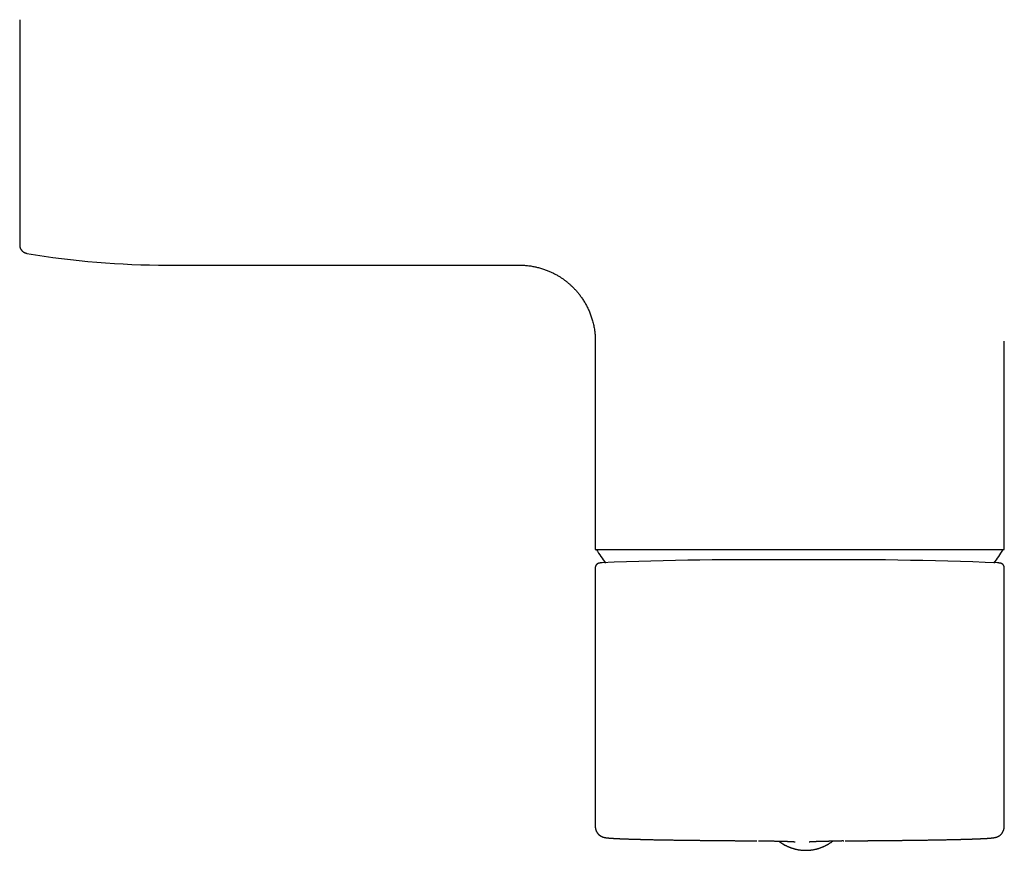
# Model space of a CAD drawing. Header units: millimetres. Extents: x 8 to 775, y 12 to 464.
# Tile 4 of 15: x 307 to 424, y 116 to 215. Entities that reach past the tile are written whole.
import ezdxf

# ---------------------------------------------------------------- set-up
doc = ezdxf.new("R2010")
doc.units = ezdxf.units.MM

msp = doc.modelspace()

# ---------------------------------------------------------------- linework, layer by layer
at = {"color": 7, "linetype": 'Continuous', "lineweight": 30}
for p, q in [((307.21, 214.63), (307.21, 187.91)), ((307.21, 187.91), (307.21, 187.91)), ((307.21, 187.91), (307.21, 187.91)), ((324.71, 185.53), (366.46, 185.53)), ((375.46, 176.53), (375.46, 151.82)), ((423.96, 151.82), (423.96, 176.53)), ((375.59, 151.82), (375.6, 151.81)), ((423.82, 151.81), (423.83, 151.82)), ((375.46, 149.68), (375.45, 119.18)), ((423.95, 119.17), (423.96, 149.67)), ((375.45, 119.18), (375.45, 119.18)), ((423.95, 119.17), (423.95, 119.17)), ((394.93, 117.28), (394.93, 117.28))]:
    msp.add_line(p, q, dxfattribs=at)
for centre, radius, start, end in [((324.71, 285.55), 100.02, 260.4069, 269.9991), ((399.71, 166.74), 28.36, 211.7662, 215.7058), ((399.71, 166.74), 28.36, 324.2778, 328.2338), ((394.83, -322.06), 472.67, 89.4326, 92.2537), ((404.2, -331.33), 481.94, 87.7419, 90.5578), ((400.42, 121.41), 5.25, 232.3492, 270.0011)]:
    msp.add_arc(centre, radius, start, end, dxfattribs=at)
for points, knots in [([(307.21, 187.91), (307.21, 187.9), (307.21, 187.86), (307.22, 187.8), (307.23, 187.72), (307.25, 187.64), (307.27, 187.58), (307.29, 187.52), (307.32, 187.47), (307.34, 187.42), (307.36, 187.38), (307.39, 187.35), (307.42, 187.31), (307.45, 187.26), (307.49, 187.22), (307.55, 187.17), (307.6, 187.12), (307.66, 187.08), (307.73, 187.04), (307.8, 187), (307.88, 186.97), (307.96, 186.95), (308.01, 186.93), (308.04, 186.93)], [0, 0, 0, 0, 0.024442, 0.086133, 0.144313, 0.198474, 0.248223, 0.293254, 0.333337, 0.368305, 0.398045, 0.427916, 0.463226, 0.50395, 0.55002, 0.601306, 0.657601, 0.708135, 0.761718, 0.818074, 0.876865, 0.937678, 1, 1, 1, 1]), ([(366.46, 185.53), (366.52, 185.53), (366.68, 185.53), (366.92, 185.52), (367.18, 185.5), (367.44, 185.48), (367.69, 185.45), (367.93, 185.41), (368.16, 185.37), (368.39, 185.32), (368.62, 185.27), (368.85, 185.21), (369.09, 185.14), (369.31, 185.07), (369.53, 184.99), (369.74, 184.91), (369.94, 184.83), (370.13, 184.75), (370.33, 184.66), (370.52, 184.56), (370.7, 184.47), (370.88, 184.37), (371.05, 184.27), (371.21, 184.18), (371.36, 184.08), (371.5, 183.99), (371.63, 183.9), (371.76, 183.81), (371.88, 183.72), (371.99, 183.63), (372.1, 183.55), (372.21, 183.46), (372.32, 183.36), (372.44, 183.26), (372.56, 183.15), (372.68, 183.03), (372.81, 182.91), (372.94, 182.77), (373.08, 182.63), (373.22, 182.47), (373.35, 182.32), (373.48, 182.16), (373.61, 181.99), (373.74, 181.82), (373.87, 181.64), (374, 181.45), (374.12, 181.25), (374.24, 181.05), (374.36, 180.85), (374.46, 180.65), (374.57, 180.44), (374.67, 180.22), (374.77, 180), (374.86, 179.77), (374.95, 179.53), (375.03, 179.29), (375.1, 179.04), (375.18, 178.78), (375.24, 178.51), (375.3, 178.23), (375.35, 177.94), (375.39, 177.67), (375.42, 177.42), (375.44, 177.18), (375.45, 176.94), (375.46, 176.72), (375.46, 176.58), (375.46, 176.53)], [0, 0, 0, 0, 0.013359, 0.032387, 0.051027, 0.069279, 0.087143, 0.10431, 0.121103, 0.137521, 0.153564, 0.17134, 0.188633, 0.205441, 0.221766, 0.237607, 0.252965, 0.267839, 0.282229, 0.297771, 0.312707, 0.327036, 0.340758, 0.353874, 0.366383, 0.378285, 0.389581, 0.400763, 0.41128, 0.42113, 0.430591, 0.440644, 0.451377, 0.462256, 0.473754, 0.485871, 0.498608, 0.511964, 0.525939, 0.540533, 0.555746, 0.569934, 0.584622, 0.599809, 0.615496, 0.631682, 0.648367, 0.665552, 0.681282, 0.697408, 0.71393, 0.730849, 0.748164, 0.765556, 0.78333, 0.801486, 0.820024, 0.839292, 0.858957, 0.879018, 0.899475, 0.920329, 0.936992, 0.953899, 0.971051, 0.988447, 1, 1, 1, 1]), ([(375.46, 151.82), (375.46, 151.82), (375.46, 151.82), (375.49, 151.82), (375.52, 151.82), (375.58, 151.82), (375.64, 151.82), (375.72, 151.82), (375.81, 151.82), (375.92, 151.82), (376.04, 151.82), (376.18, 151.82), (376.33, 151.82), (376.5, 151.82), (376.68, 151.82), (376.87, 151.82), (377.08, 151.82), (377.3, 151.82), (377.54, 151.82), (377.79, 151.82), (378.05, 151.82), (378.33, 151.82), (378.61, 151.82), (378.91, 151.82), (379.22, 151.82), (379.54, 151.82), (379.87, 151.82), (380.22, 151.82), (380.58, 151.82), (380.95, 151.82), (381.34, 151.82), (381.74, 151.82), (382.14, 151.82), (382.56, 151.82), (382.99, 151.82), (383.43, 151.82), (383.87, 151.82), (384.33, 151.82), (384.79, 151.82), (385.26, 151.82), (385.74, 151.82), (386.22, 151.82), (386.72, 151.82), (387.22, 151.82), (387.74, 151.82), (388.27, 151.82), (388.8, 151.82), (389.33, 151.82), (389.88, 151.82), (390.43, 151.82), (390.98, 151.82), (391.54, 151.82), (392.11, 151.82), (392.68, 151.82), (393.25, 151.82), (393.82, 151.82), (394.39, 151.82), (394.96, 151.82), (395.54, 151.82), (396.13, 151.82), (396.72, 151.82), (397.32, 151.82), (397.92, 151.82), (398.51, 151.82), (399.11, 151.82), (399.71, 151.82), (400.31, 151.82), (400.9, 151.82), (401.5, 151.82), (402.1, 151.82), (402.69, 151.82), (403.27, 151.82), (403.85, 151.82), (404.43, 151.82), (405, 151.82), (405.58, 151.82), (406.16, 151.82), (406.74, 151.82), (407.31, 151.82), (407.87, 151.82), (408.44, 151.82), (408.99, 151.82), (409.54, 151.82), (410.08, 151.82), (410.62, 151.82), (411.15, 151.82), (411.67, 151.82), (412.18, 151.82), (412.68, 151.82), (413.17, 151.82), (413.66, 151.82), (414.14, 151.82), (414.62, 151.82), (415.09, 151.82), (415.54, 151.82), (415.99, 151.82), (416.43, 151.82), (416.86, 151.82), (417.28, 151.82), (417.68, 151.82), (418.08, 151.82), (418.46, 151.82), (418.83, 151.82), (419.19, 151.82), (419.53, 151.82), (419.87, 151.82), (420.19, 151.82), (420.5, 151.82), (420.8, 151.82), (421.09, 151.82), (421.37, 151.82), (421.63, 151.82), (421.88, 151.82), (422.12, 151.82), (422.34, 151.82), (422.55, 151.82), (422.74, 151.82), (422.92, 151.82), (423.09, 151.82), (423.24, 151.82), (423.37, 151.82), (423.49, 151.82), (423.6, 151.82), (423.7, 151.82), (423.78, 151.82), (423.84, 151.82), (423.9, 151.82), (423.93, 151.82), (423.96, 151.82), (423.96, 151.82), (423.96, 151.82)], [0, 0, 0, 0, 0.00784, 0.01568, 0.02352, 0.03136, 0.0392, 0.0469, 0.0546, 0.0623, 0.07, 0.077857, 0.085714, 0.093571, 0.101429, 0.109286, 0.117143, 0.125, 0.13284, 0.14068, 0.14852, 0.15636, 0.1642, 0.1719, 0.1796, 0.1873, 0.195, 0.202857, 0.210714, 0.218571, 0.226429, 0.234286, 0.242143, 0.25, 0.25784, 0.26568, 0.27352, 0.28136, 0.2892, 0.2969, 0.3046, 0.3123, 0.32, 0.327857, 0.335714, 0.343571, 0.351429, 0.359286, 0.367143, 0.375, 0.38284, 0.39068, 0.39852, 0.40636, 0.4142, 0.4219, 0.4296, 0.4373, 0.445, 0.452857, 0.460714, 0.468571, 0.476429, 0.484286, 0.492143, 0.5, 0.50784, 0.51568, 0.52352, 0.53136, 0.5392, 0.5469, 0.5546, 0.5623, 0.57, 0.577857, 0.585714, 0.593571, 0.601429, 0.609286, 0.617143, 0.625, 0.63284, 0.64068, 0.64852, 0.65636, 0.6642, 0.6719, 0.6796, 0.6873, 0.695, 0.702857, 0.710714, 0.718571, 0.726429, 0.734286, 0.742143, 0.75, 0.75784, 0.76568, 0.77352, 0.78136, 0.7892, 0.7969, 0.8046, 0.8123, 0.82, 0.827857, 0.835714, 0.843571, 0.851429, 0.859286, 0.867143, 0.875, 0.88284, 0.89068, 0.89852, 0.90636, 0.9142, 0.9219, 0.9296, 0.9373, 0.945, 0.952857, 0.960714, 0.968571, 0.976429, 0.984286, 0.992143, 1, 1, 1, 1]), ([(376.27, 150.25), (376.26, 150.24), (376.23, 150.24), (376.19, 150.24), (376.16, 150.23), (376.13, 150.23), (376.1, 150.23), (376.08, 150.22), (376.06, 150.22), (376.04, 150.22), (376.03, 150.22), (376.01, 150.21), (376, 150.21), (375.98, 150.21), (375.97, 150.2), (375.95, 150.2), (375.94, 150.2), (375.93, 150.2), (375.92, 150.2), (375.91, 150.19), (375.9, 150.19), (375.89, 150.19), (375.88, 150.19), (375.87, 150.18), (375.86, 150.18), (375.85, 150.18), (375.84, 150.17), (375.83, 150.17), (375.83, 150.17), (375.82, 150.17), (375.81, 150.17), (375.8, 150.16), (375.79, 150.16), (375.78, 150.15), (375.77, 150.15), (375.75, 150.14), (375.73, 150.13), (375.7, 150.11), (375.68, 150.1), (375.66, 150.08), (375.64, 150.07), (375.63, 150.05), (375.61, 150.04), (375.6, 150.03), (375.59, 150.02), (375.59, 150.01), (375.58, 150), (375.57, 149.99), (375.55, 149.97), (375.54, 149.95), (375.52, 149.92), (375.5, 149.88), (375.48, 149.84), (375.47, 149.79), (375.46, 149.73), (375.46, 149.7), (375.46, 149.68)], [0, 0, 0, 0, 0.048025, 0.095028, 0.141415, 0.187585, 0.223709, 0.259248, 0.292968, 0.324799, 0.348903, 0.372997, 0.398623, 0.42579, 0.454483, 0.473384, 0.491845, 0.509867, 0.527451, 0.544692, 0.563197, 0.579537, 0.597091, 0.614548, 0.630246, 0.644176, 0.656337, 0.666184, 0.674458, 0.682077, 0.691341, 0.702361, 0.715141, 0.729683, 0.745928, 0.762246, 0.77793, 0.796883, 0.81393, 0.829068, 0.843326, 0.855335, 0.865096, 0.872621, 0.876979, 0.880534, 0.88514, 0.890961, 0.899056, 0.908729, 0.919982, 0.932817, 0.947237, 0.963241, 0.980829, 1, 1, 1, 1]), ([(423.96, 149.67), (423.96, 149.69), (423.96, 149.72), (423.95, 149.76), (423.94, 149.8), (423.93, 149.83), (423.92, 149.86), (423.91, 149.87), (423.91, 149.89), (423.9, 149.9), (423.9, 149.91), (423.89, 149.92), (423.88, 149.93), (423.87, 149.95), (423.85, 149.98), (423.83, 150.01), (423.8, 150.04), (423.78, 150.05), (423.77, 150.07), (423.76, 150.07), (423.74, 150.08), (423.73, 150.09), (423.72, 150.1), (423.71, 150.11), (423.69, 150.12), (423.68, 150.12), (423.67, 150.13), (423.66, 150.14), (423.65, 150.14), (423.64, 150.14), (423.63, 150.15), (423.62, 150.15), (423.62, 150.15), (423.61, 150.15), (423.61, 150.16), (423.6, 150.16), (423.59, 150.16), (423.58, 150.16), (423.57, 150.17), (423.55, 150.17), (423.54, 150.18), (423.52, 150.18), (423.51, 150.19), (423.49, 150.19), (423.48, 150.19), (423.46, 150.2), (423.45, 150.2), (423.43, 150.2), (423.42, 150.2), (423.4, 150.21), (423.38, 150.21), (423.36, 150.21), (423.34, 150.22), (423.32, 150.22), (423.3, 150.22), (423.28, 150.22), (423.26, 150.23), (423.24, 150.23), (423.21, 150.23), (423.18, 150.24), (423.15, 150.24), (423.14, 150.24)], [0, 0, 0, 0, 0.015486, 0.029109, 0.040871, 0.05077, 0.058522, 0.064559, 0.068883, 0.07193, 0.075368, 0.079364, 0.083864, 0.095482, 0.105396, 0.122914, 0.138125, 0.151048, 0.158461, 0.165297, 0.173224, 0.182416, 0.192875, 0.201983, 0.211874, 0.222795, 0.235308, 0.246943, 0.257459, 0.266633, 0.274467, 0.280962, 0.286118, 0.290786, 0.296673, 0.306834, 0.31939, 0.334339, 0.35168, 0.378759, 0.404553, 0.428875, 0.451555, 0.47255, 0.499915, 0.526674, 0.55331, 0.580036, 0.607457, 0.635103, 0.663595, 0.694379, 0.727841, 0.756539, 0.786951, 0.819077, 0.852275, 0.884487, 0.924945, 0.963449, 1, 1, 1, 1]), ([(375.45, 119.18), (375.45, 119.14), (375.45, 119.07), (375.46, 118.97), (375.46, 118.87), (375.48, 118.78), (375.49, 118.7), (375.51, 118.62), (375.53, 118.55), (375.55, 118.49), (375.58, 118.43), (375.6, 118.38), (375.63, 118.33), (375.65, 118.29), (375.67, 118.26), (375.69, 118.23), (375.7, 118.22), (375.71, 118.2), (375.72, 118.19), (375.74, 118.17), (375.76, 118.14), (375.78, 118.11), (375.81, 118.08), (375.84, 118.05), (375.87, 118.03), (375.89, 118.01), (375.92, 117.98), (375.95, 117.96), (375.98, 117.94), (376.01, 117.91), (376.04, 117.89), (376.08, 117.87), (376.11, 117.85), (376.14, 117.83), (376.15, 117.82), (376.17, 117.82), (376.18, 117.81), (376.19, 117.81), (376.21, 117.8), (376.23, 117.79), (376.25, 117.78), (376.27, 117.77), (376.28, 117.76), (376.29, 117.76), (376.3, 117.76), (376.31, 117.75), (376.32, 117.75), (376.34, 117.74), (376.35, 117.74), (376.36, 117.73), (376.37, 117.73), (376.38, 117.73), (376.39, 117.73), (376.39, 117.73), (376.4, 117.72), (376.42, 117.72), (376.43, 117.71), (376.45, 117.71), (376.46, 117.71), (376.47, 117.7), (376.48, 117.7), (376.5, 117.7), (376.51, 117.69), (376.53, 117.69), (376.55, 117.69), (376.56, 117.68), (376.58, 117.68), (376.61, 117.67), (376.64, 117.67), (376.66, 117.66), (376.68, 117.66), (376.7, 117.66), (376.71, 117.66), (376.73, 117.65), (376.74, 117.65), (376.76, 117.65), (376.77, 117.65), (376.79, 117.65), (376.81, 117.64), (376.83, 117.64), (376.85, 117.64), (376.87, 117.64), (376.89, 117.63), (376.91, 117.63), (376.93, 117.63), (376.95, 117.63), (376.96, 117.63), (376.98, 117.62), (376.99, 117.62), (377, 117.62), (377.01, 117.62), (377.02, 117.62), (377.04, 117.62), (377.07, 117.61), (377.1, 117.61), (377.13, 117.61), (377.16, 117.61), (377.19, 117.6), (377.22, 117.6), (377.25, 117.6), (377.28, 117.6), (377.31, 117.6), (377.33, 117.59), (377.36, 117.59), (377.38, 117.59), (377.39, 117.59), (377.41, 117.59), (377.43, 117.59), (377.45, 117.59), (377.48, 117.58), (377.51, 117.58), (377.55, 117.58), (377.6, 117.58), (377.65, 117.57), (377.7, 117.57), (377.73, 117.57), (377.77, 117.57), (377.8, 117.56), (377.83, 117.56), (377.85, 117.56), (377.88, 117.56), (377.9, 117.56), (377.94, 117.56), (377.98, 117.55), (378.03, 117.55), (378.08, 117.55), (378.14, 117.55), (378.2, 117.54), (378.26, 117.54), (378.32, 117.54), (378.37, 117.54), (378.41, 117.53), (378.45, 117.53), (378.49, 117.53), (378.52, 117.53), (378.55, 117.53), (378.58, 117.53), (378.61, 117.53), (378.63, 117.53), (378.65, 117.52), (378.66, 117.52), (378.68, 117.52), (378.7, 117.52), (378.72, 117.52), (378.74, 117.52), (378.77, 117.52), (378.8, 117.52), (378.83, 117.52), (378.87, 117.52), (378.91, 117.51), (378.97, 117.51), (379.06, 117.51), (379.16, 117.5), (379.26, 117.5), (379.37, 117.5), (379.47, 117.49), (379.57, 117.49), (379.68, 117.49), (379.78, 117.48), (379.88, 117.48), (379.98, 117.48), (380.07, 117.48), (380.16, 117.47), (380.25, 117.47), (380.33, 117.47), (380.4, 117.47), (380.47, 117.46), (380.53, 117.46), (380.59, 117.46), (380.64, 117.46), (380.68, 117.46), (380.71, 117.46), (380.74, 117.46), (380.77, 117.46), (380.79, 117.46), (380.82, 117.46), (380.86, 117.45), (380.91, 117.45), (380.96, 117.45), (381.02, 117.45), (381.08, 117.45), (381.15, 117.45), (381.23, 117.45), (381.31, 117.44), (381.4, 117.44), (381.5, 117.44), (381.59, 117.44), (381.69, 117.43), (381.79, 117.43), (381.94, 117.43), (382.14, 117.42), (382.41, 117.42), (382.68, 117.41), (382.93, 117.41), (383.17, 117.4), (383.4, 117.4), (383.62, 117.4), (383.85, 117.39), (384.08, 117.39), (384.3, 117.39), (384.53, 117.38), (384.77, 117.38), (385.01, 117.37), (385.25, 117.37), (385.48, 117.37), (385.69, 117.36), (385.87, 117.36), (386.03, 117.36), (386.19, 117.36), (386.34, 117.36), (386.49, 117.35), (386.64, 117.35), (386.79, 117.35), (386.94, 117.35), (387.1, 117.35), (387.26, 117.34), (387.44, 117.34), (387.62, 117.34), (387.74, 117.34), (387.81, 117.34)], [0, 0, 0, 0, 0.004579, 0.008908, 0.012982, 0.016798, 0.020362, 0.023678, 0.026751, 0.029571, 0.03213, 0.034423, 0.03691, 0.038971, 0.040623, 0.041966, 0.042828, 0.0435, 0.044254, 0.045434, 0.047041, 0.048929, 0.050952, 0.052862, 0.054658, 0.05634, 0.057909, 0.060148, 0.062136, 0.063975, 0.066805, 0.069252, 0.071319, 0.073009, 0.07409, 0.074935, 0.07576, 0.076787, 0.078019, 0.079845, 0.08199, 0.084453, 0.084895, 0.085482, 0.086344, 0.087496, 0.088928, 0.090642, 0.092408, 0.093865, 0.095009, 0.095989, 0.096867, 0.097716, 0.098537, 0.101237, 0.103576, 0.105361, 0.107081, 0.108988, 0.111084, 0.113826, 0.116822, 0.119832, 0.122763, 0.125634, 0.128505, 0.134262, 0.140167, 0.146511, 0.149657, 0.152855, 0.155846, 0.158592, 0.161095, 0.164282, 0.167512, 0.170899, 0.174452, 0.178291, 0.182454, 0.186943, 0.191755, 0.19533, 0.198769, 0.20192, 0.204786, 0.207366, 0.209621, 0.211602, 0.213525, 0.215566, 0.219835, 0.224487, 0.229466, 0.234773, 0.240345, 0.246057, 0.250641, 0.255307, 0.260057, 0.264575, 0.268605, 0.272145, 0.274791, 0.277279, 0.280004, 0.282978, 0.286199, 0.289669, 0.29334, 0.300266, 0.307427, 0.314824, 0.319991, 0.325128, 0.329889, 0.334256, 0.337412, 0.340325, 0.342995, 0.345488, 0.35022, 0.355386, 0.360986, 0.367012, 0.373439, 0.380264, 0.387488, 0.395111, 0.399263, 0.403524, 0.407741, 0.411622, 0.415159, 0.418351, 0.421383, 0.424022, 0.426268, 0.42812, 0.429379, 0.430868, 0.43264, 0.434696, 0.437085, 0.43977, 0.442749, 0.446023, 0.449592, 0.453455, 0.457434, 0.467164, 0.476585, 0.485697, 0.494501, 0.502996, 0.512204, 0.521019, 0.529443, 0.537476, 0.545176, 0.552449, 0.559437, 0.56614, 0.572557, 0.577485, 0.58223, 0.586792, 0.59117, 0.595215, 0.597637, 0.599879, 0.601942, 0.603826, 0.60568, 0.607785, 0.610687, 0.613968, 0.617629, 0.621668, 0.626087, 0.630884, 0.636061, 0.641616, 0.647841, 0.654229, 0.660595, 0.666936, 0.673254, 0.679549, 0.696294, 0.712871, 0.72928, 0.745521, 0.758627, 0.771622, 0.784505, 0.797278, 0.80994, 0.822425, 0.834634, 0.847746, 0.860524, 0.872968, 0.885079, 0.896856, 0.905064, 0.913102, 0.92097, 0.928667, 0.936195, 0.943552, 0.951041, 0.958287, 0.9659, 0.973877, 0.982219, 0.990927, 1, 1, 1, 1]), ([(411.92, 117.34), (412, 117.34), (412.17, 117.34), (412.41, 117.34), (412.64, 117.35), (412.87, 117.35), (413.09, 117.35), (413.32, 117.36), (413.57, 117.36), (413.83, 117.36), (414.1, 117.37), (414.36, 117.37), (414.61, 117.37), (414.85, 117.38), (415.1, 117.38), (415.35, 117.38), (415.59, 117.39), (415.84, 117.39), (416.09, 117.4), (416.34, 117.4), (416.58, 117.41), (416.82, 117.41), (417.07, 117.42), (417.31, 117.42), (417.55, 117.43), (417.74, 117.43), (417.89, 117.43), (417.99, 117.44), (418.09, 117.44), (418.18, 117.44), (418.26, 117.44), (418.34, 117.44), (418.41, 117.45), (418.47, 117.45), (418.53, 117.45), (418.59, 117.45), (418.64, 117.45), (418.69, 117.45), (418.73, 117.45), (418.77, 117.45), (418.82, 117.46), (418.87, 117.46), (418.92, 117.46), (418.98, 117.46), (419.04, 117.46), (419.11, 117.46), (419.19, 117.47), (419.27, 117.47), (419.36, 117.47), (419.44, 117.47), (419.53, 117.48), (419.63, 117.48), (419.74, 117.48), (419.84, 117.49), (419.94, 117.49), (420.03, 117.49), (420.11, 117.49), (420.19, 117.5), (420.26, 117.5), (420.33, 117.5), (420.39, 117.5), (420.45, 117.51), (420.5, 117.51), (420.54, 117.51), (420.58, 117.51), (420.62, 117.51), (420.64, 117.51), (420.67, 117.51), (420.69, 117.52), (420.71, 117.52), (420.74, 117.52), (420.77, 117.52), (420.8, 117.52), (420.84, 117.52), (420.88, 117.52), (420.95, 117.53), (421.06, 117.53), (421.19, 117.54), (421.29, 117.54), (421.36, 117.55), (421.41, 117.55), (421.46, 117.55), (421.51, 117.55), (421.55, 117.55), (421.59, 117.56), (421.63, 117.56), (421.66, 117.56), (421.69, 117.56), (421.73, 117.56), (421.77, 117.57), (421.83, 117.57), (421.89, 117.57), (421.95, 117.58), (422.02, 117.58), (422.07, 117.59), (422.12, 117.59), (422.15, 117.59), (422.19, 117.6), (422.22, 117.6), (422.25, 117.6), (422.28, 117.6), (422.31, 117.61), (422.34, 117.61), (422.37, 117.61), (422.39, 117.61), (422.4, 117.61), (422.42, 117.62), (422.44, 117.62), (422.46, 117.62), (422.47, 117.62), (422.49, 117.62), (422.5, 117.62), (422.51, 117.63), (422.53, 117.63), (422.54, 117.63), (422.55, 117.63), (422.56, 117.63), (422.57, 117.63), (422.59, 117.63), (422.61, 117.64), (422.62, 117.64), (422.64, 117.64), (422.65, 117.64), (422.66, 117.64), (422.67, 117.65), (422.68, 117.65), (422.69, 117.65), (422.7, 117.65), (422.71, 117.65), (422.72, 117.65), (422.74, 117.66), (422.75, 117.66), (422.77, 117.66), (422.78, 117.66), (422.81, 117.67), (422.83, 117.67), (422.86, 117.68), (422.89, 117.68), (422.91, 117.69), (422.94, 117.7), (422.96, 117.7), (422.99, 117.71), (423.02, 117.72), (423.05, 117.73), (423.08, 117.74), (423.1, 117.75), (423.12, 117.76), (423.14, 117.76), (423.16, 117.77), (423.18, 117.78), (423.2, 117.79), (423.21, 117.8), (423.23, 117.81), (423.26, 117.82), (423.28, 117.83), (423.31, 117.85), (423.33, 117.86), (423.36, 117.88), (423.4, 117.9), (423.43, 117.93), (423.47, 117.96), (423.5, 117.98), (423.53, 118.01), (423.57, 118.05), (423.61, 118.09), (423.65, 118.14), (423.69, 118.2), (423.74, 118.26), (423.78, 118.33), (423.82, 118.41), (423.86, 118.5), (423.89, 118.59), (423.92, 118.7), (423.94, 118.81), (423.95, 118.92), (423.95, 119.05), (423.95, 119.13), (423.95, 119.17)], [0, 0, 0, 0, 0.0122827, 0.0242368, 0.0358623, 0.0471591, 0.0581731, 0.0693108, 0.0827186, 0.0964306, 0.1104469, 0.1247675, 0.1378108, 0.1510967, 0.1646252, 0.1783961, 0.1924124, 0.2067209, 0.2213389, 0.2362663, 0.2507387, 0.2654908, 0.2805228, 0.2958349, 0.3114273, 0.3273006, 0.3343738, 0.3413322, 0.3479348, 0.35418, 0.3600677, 0.3655978, 0.3704843, 0.3750528, 0.3793052, 0.3833902, 0.3874019, 0.3905407, 0.3936331, 0.3966792, 0.3998481, 0.4034233, 0.4074093, 0.4118061, 0.4166137, 0.422091, 0.4280193, 0.4343987, 0.4411156, 0.4476987, 0.4540966, 0.4635303, 0.4725299, 0.4810952, 0.4892262, 0.4969228, 0.5041849, 0.5110125, 0.5177647, 0.5240397, 0.5298731, 0.5352682, 0.540225, 0.5447433, 0.5483568, 0.5516307, 0.5545649, 0.5562841, 0.5583318, 0.5607165, 0.563438, 0.5665553, 0.570022, 0.5738277, 0.5777437, 0.5816762, 0.5972842, 0.6114339, 0.6255551, 0.6314851, 0.6373788, 0.6432363, 0.6490518, 0.6546331, 0.6598867, 0.6645398, 0.6689015, 0.6731141, 0.6775945, 0.6823694, 0.6914644, 0.7005524, 0.7095656, 0.7189113, 0.7287089, 0.7345515, 0.7403639, 0.7461271, 0.7518411, 0.7575054, 0.7629674, 0.7681072, 0.7730486, 0.7776675, 0.7819859, 0.7846064, 0.7876349, 0.7910734, 0.794922, 0.7979679, 0.8009061, 0.803592, 0.8060255, 0.8082066, 0.8101351, 0.8118114, 0.8142088, 0.8170836, 0.8204364, 0.8242673, 0.827626, 0.8308067, 0.8337101, 0.8363361, 0.8386846, 0.8407208, 0.8425809, 0.844473, 0.8464052, 0.8488311, 0.8513365, 0.8541353, 0.8572881, 0.8607955, 0.8646087, 0.8704757, 0.8760506, 0.8812277, 0.8854863, 0.8895858, 0.8936237, 0.8977465, 0.9021607, 0.9068505, 0.9089083, 0.9110006, 0.9131289, 0.9152944, 0.9173964, 0.9192544, 0.9208659, 0.9223307, 0.9236988, 0.9253651, 0.9273067, 0.9292416, 0.9310918, 0.9328584, 0.9354688, 0.9378827, 0.9401089, 0.9419804, 0.9440964, 0.9464723, 0.9491087, 0.9520051, 0.9551613, 0.9585758, 0.9622448, 0.9661625, 0.9703202, 0.9747062, 0.979303, 0.9841207, 0.9891748, 0.9944705, 1, 1, 1, 1]), ([(387.8, 117.34), (387.86, 117.34), (387.99, 117.34), (388.18, 117.33), (388.36, 117.33), (388.54, 117.33), (388.7, 117.33), (388.86, 117.33), (389.02, 117.33), (389.17, 117.32), (389.31, 117.32), (389.45, 117.32), (389.57, 117.32), (389.69, 117.32), (389.79, 117.32), (389.88, 117.32), (389.96, 117.32), (390.04, 117.32), (390.1, 117.32), (390.15, 117.32), (390.2, 117.32), (390.24, 117.32), (390.28, 117.32), (390.31, 117.32), (390.34, 117.32), (390.36, 117.32), (390.38, 117.32), (390.41, 117.31), (390.45, 117.31), (390.49, 117.31), (390.55, 117.31), (390.62, 117.31), (390.7, 117.31), (390.79, 117.31), (390.89, 117.31), (390.99, 117.31), (391.12, 117.31), (391.28, 117.31), (391.46, 117.31), (391.64, 117.31), (391.81, 117.31), (391.97, 117.3), (392.11, 117.3), (392.24, 117.3), (392.34, 117.3), (392.44, 117.3), (392.53, 117.3), (392.6, 117.3), (392.66, 117.3), (392.72, 117.3), (392.77, 117.3), (392.83, 117.3), (392.9, 117.3), (392.98, 117.3), (393.07, 117.3), (393.17, 117.3), (393.28, 117.3), (393.39, 117.3), (393.51, 117.3), (393.61, 117.29), (393.7, 117.29), (393.76, 117.29), (393.82, 117.29), (393.89, 117.29), (393.95, 117.29), (394.02, 117.29), (394.08, 117.29), (394.12, 117.29), (394.16, 117.29), (394.2, 117.29), (394.23, 117.29), (394.25, 117.29), (394.27, 117.29), (394.29, 117.29), (394.31, 117.29), (394.33, 117.29), (394.36, 117.29), (394.39, 117.29), (394.44, 117.29), (394.49, 117.29), (394.54, 117.29), (394.58, 117.29), (394.6, 117.29)], [0, 0, 0, 0, 0.028652, 0.056092, 0.082325, 0.107354, 0.131183, 0.153812, 0.175245, 0.197441, 0.218192, 0.237499, 0.255366, 0.271792, 0.28602, 0.298958, 0.310608, 0.32097, 0.330044, 0.337832, 0.344647, 0.350402, 0.35553, 0.360032, 0.363906, 0.366589, 0.369869, 0.374005, 0.378995, 0.38484, 0.393536, 0.403622, 0.415097, 0.42796, 0.441986, 0.455954, 0.469679, 0.497497, 0.524266, 0.549991, 0.574672, 0.598314, 0.620922, 0.637278, 0.652528, 0.666671, 0.679707, 0.691636, 0.700232, 0.708166, 0.716183, 0.724643, 0.733545, 0.745887, 0.759662, 0.774872, 0.791482, 0.80902, 0.827332, 0.846418, 0.856053, 0.865875, 0.875882, 0.886077, 0.896458, 0.906562, 0.915714, 0.923907, 0.929673, 0.934846, 0.939428, 0.943418, 0.946816, 0.949622, 0.952037, 0.955212, 0.959886, 0.965743, 0.972783, 0.981006, 0.990889, 1, 1, 1, 1]), ([(394.8, 117.29), (394.8, 117.29), (394.82, 117.29), (394.85, 117.29), (394.89, 117.29), (394.92, 117.28), (394.93, 117.28)], [0, 0, 0, 0, 0.014437, 0.413484, 0.76481, 1, 1, 1, 1]), ([(394.93, 117.28), (394.94, 117.28), (394.95, 117.28), (394.97, 117.28), (395, 117.28), (395.03, 117.28), (395.07, 117.28), (395.1, 117.28), (395.15, 117.28), (395.2, 117.28), (395.25, 117.28), (395.29, 117.28), (395.33, 117.28), (395.36, 117.28), (395.38, 117.28), (395.41, 117.28), (395.43, 117.28), (395.46, 117.28), (395.5, 117.28), (395.54, 117.28), (395.59, 117.28), (395.64, 117.28), (395.69, 117.28), (395.74, 117.28), (395.78, 117.28), (395.82, 117.28), (395.86, 117.28), (395.9, 117.27), (395.94, 117.27), (395.98, 117.27), (396.03, 117.27), (396.1, 117.27), (396.21, 117.27), (396.33, 117.27), (396.48, 117.27), (396.62, 117.26), (396.77, 117.26), (396.89, 117.26), (396.97, 117.26), (397.02, 117.26), (397.07, 117.26), (397.11, 117.25), (397.15, 117.25), (397.2, 117.25), (397.24, 117.25), (397.29, 117.25), (397.33, 117.25), (397.37, 117.25), (397.4, 117.25), (397.43, 117.25), (397.46, 117.25), (397.49, 117.25), (397.52, 117.25), (397.55, 117.24), (397.58, 117.24), (397.62, 117.24), (397.66, 117.24), (397.7, 117.24), (397.74, 117.24), (397.77, 117.24), (397.8, 117.24), (397.83, 117.24), (397.85, 117.24), (397.88, 117.24), (397.9, 117.23), (397.93, 117.23), (397.95, 117.23), (397.98, 117.23), (398.01, 117.23), (398.03, 117.23), (398.04, 117.23), (398.06, 117.23), (398.07, 117.23), (398.08, 117.23), (398.09, 117.23), (398.12, 117.23), (398.15, 117.23), (398.18, 117.23), (398.22, 117.22), (398.27, 117.22), (398.32, 117.22), (398.38, 117.22), (398.42, 117.22), (398.47, 117.21), (398.51, 117.21), (398.53, 117.21), (398.56, 117.21), (398.58, 117.21), (398.61, 117.21), (398.64, 117.21), (398.66, 117.2), (398.69, 117.2), (398.71, 117.2), (398.74, 117.2), (398.77, 117.2), (398.81, 117.2), (398.85, 117.19), (398.89, 117.19), (398.94, 117.19), (398.97, 117.19), (399.01, 117.18), (399.03, 117.18), (399.05, 117.18), (399.07, 117.18), (399.09, 117.18), (399.1, 117.18), (399.11, 117.18), (399.13, 117.17), (399.14, 117.17), (399.15, 117.17), (399.15, 117.17), (399.15, 117.17), (399.15, 117.17), (399.15, 117.17)], [0, 0, 0, 0, 0.002154, 0.005646, 0.009447, 0.013308, 0.017884, 0.023345, 0.029053, 0.037116, 0.043161, 0.048793, 0.055093, 0.058215, 0.061172, 0.064873, 0.069469, 0.073414, 0.076185, 0.084087, 0.090466, 0.097722, 0.106903, 0.113249, 0.118929, 0.125318, 0.131496, 0.137379, 0.142945, 0.148236, 0.153296, 0.166859, 0.180547, 0.203261, 0.226637, 0.250737, 0.275623, 0.301361, 0.310123, 0.31899, 0.327951, 0.336664, 0.344558, 0.351593, 0.360059, 0.368992, 0.377947, 0.386541, 0.391818, 0.397485, 0.403539, 0.409886, 0.416302, 0.422288, 0.427385, 0.435991, 0.444626, 0.453763, 0.46027, 0.46758, 0.474757, 0.48132, 0.487229, 0.492694, 0.497852, 0.503496, 0.509737, 0.516435, 0.523292, 0.527501, 0.531041, 0.533974, 0.536321, 0.538833, 0.542722, 0.547921, 0.557502, 0.566285, 0.574585, 0.589078, 0.603461, 0.617801, 0.632019, 0.645237, 0.657889, 0.664737, 0.672209, 0.680309, 0.689096, 0.698509, 0.707748, 0.71677, 0.724893, 0.731936, 0.746333, 0.760145, 0.777101, 0.798491, 0.814483, 0.835769, 0.855978, 0.869813, 0.882726, 0.895348, 0.907878, 0.920313, 0.932653, 0.947078, 0.9614, 0.975625, 0.989491, 0.996139, 1, 1, 1, 1]), ([(397.21, 117.25), (397.22, 117.24), (397.27, 117.21), (397.35, 117.15), (397.45, 117.08), (397.55, 117.01), (397.65, 116.94), (397.76, 116.88), (397.86, 116.82), (397.97, 116.76), (398.08, 116.71), (398.19, 116.65), (398.3, 116.6), (398.41, 116.56), (398.52, 116.51), (398.64, 116.47), (398.75, 116.43), (398.87, 116.39), (398.99, 116.36), (399.11, 116.32), (399.23, 116.29), (399.35, 116.27), (399.47, 116.24), (399.59, 116.22), (399.71, 116.21), (399.83, 116.19), (399.96, 116.18), (400.08, 116.17), (400.21, 116.16), (400.33, 116.16), (400.45, 116.16), (400.57, 116.16), (400.68, 116.16), (400.8, 116.17), (400.91, 116.18), (401.02, 116.19), (401.13, 116.21), (401.25, 116.22), (401.36, 116.24), (401.47, 116.26), (401.58, 116.29), (401.69, 116.31), (401.79, 116.34), (401.9, 116.37), (402.01, 116.4), (402.11, 116.44), (402.21, 116.47), (402.31, 116.51), (402.4, 116.55), (402.48, 116.58), (402.56, 116.61), (402.65, 116.66), (402.74, 116.7), (402.81, 116.74), (402.88, 116.77), (402.95, 116.81), (403.03, 116.86), (403.12, 116.9), (403.2, 116.96), (403.29, 117.01), (403.37, 117.07), (403.46, 117.13), (403.55, 117.19), (403.61, 117.24), (403.64, 117.27), (403.65, 117.27)], [0, 0, 0, 0, 0.0079422, 0.0254054, 0.0428807, 0.0603685, 0.0778693, 0.0953834, 0.1129113, 0.1304535, 0.1480104, 0.1655828, 0.1831711, 0.2007762, 0.2183987, 0.2360395, 0.2536994, 0.2713796, 0.2890811, 0.3068051, 0.324553, 0.3423263, 0.3601268, 0.3779564, 0.3958172, 0.4137117, 0.4316428, 0.4496137, 0.4676282, 0.4856907, 0.5038064, 0.5201063, 0.5364032, 0.5526952, 0.5689816, 0.5852613, 0.6015331, 0.617795, 0.634045, 0.6502799, 0.6664954, 0.6826853, 0.6988403, 0.7149457, 0.730977, 0.7468895, 0.7625927, 0.7778707, 0.7920498, 0.8033487, 0.8133593, 0.8306215, 0.8479765, 0.8551298, 0.8669952, 0.8793425, 0.892609, 0.9064732, 0.9208055, 0.9355024, 0.9504905, 0.9657154, 0.981136, 0.9967209, 1, 1, 1, 1]), ([(400.81, 117.18), (400.81, 117.18), (400.81, 117.18), (400.81, 117.18), (400.82, 117.18), (400.83, 117.18), (400.84, 117.18), (400.85, 117.18), (400.86, 117.18), (400.87, 117.18), (400.89, 117.18), (400.9, 117.18), (400.92, 117.19), (400.94, 117.19), (400.95, 117.19), (400.96, 117.19), (400.97, 117.19), (400.98, 117.19), (400.99, 117.19), (401, 117.19), (401, 117.19), (401.01, 117.19), (401.02, 117.19), (401.03, 117.19), (401.04, 117.19), (401.05, 117.19), (401.07, 117.2), (401.08, 117.2), (401.09, 117.2), (401.1, 117.2), (401.12, 117.2), (401.14, 117.2), (401.16, 117.2), (401.17, 117.2), (401.19, 117.2), (401.21, 117.2), (401.22, 117.2), (401.24, 117.21), (401.25, 117.21), (401.28, 117.21), (401.31, 117.21), (401.36, 117.21), (401.41, 117.21), (401.47, 117.22), (401.52, 117.22), (401.59, 117.22), (401.64, 117.22), (401.68, 117.22), (401.7, 117.23), (401.73, 117.23), (401.76, 117.23), (401.79, 117.23), (401.82, 117.23), (401.86, 117.23), (401.89, 117.23), (401.92, 117.23), (401.94, 117.23), (401.97, 117.23), (402, 117.24), (402.04, 117.24), (402.07, 117.24), (402.1, 117.24), (402.13, 117.24), (402.16, 117.24), (402.19, 117.24), (402.22, 117.24), (402.25, 117.24), (402.28, 117.24), (402.31, 117.24), (402.34, 117.25), (402.37, 117.25), (402.41, 117.25), (402.44, 117.25), (402.48, 117.25), (402.51, 117.25), (402.55, 117.25), (402.58, 117.25), (402.62, 117.25), (402.66, 117.25), (402.7, 117.25), (402.75, 117.25), (402.8, 117.26), (402.86, 117.26), (402.93, 117.26), (403.01, 117.26), (403.1, 117.26), (403.2, 117.26), (403.31, 117.27), (403.4, 117.27), (403.49, 117.27), (403.57, 117.27), (403.66, 117.27), (403.75, 117.27), (403.82, 117.27), (403.88, 117.27), (403.91, 117.27), (403.95, 117.27), (403.99, 117.28), (404.03, 117.28), (404.07, 117.28), (404.1, 117.28), (404.13, 117.28), (404.15, 117.28), (404.18, 117.28), (404.2, 117.28), (404.22, 117.28), (404.24, 117.28), (404.26, 117.28), (404.29, 117.28), (404.32, 117.28), (404.35, 117.28), (404.37, 117.28), (404.39, 117.28), (404.42, 117.28), (404.44, 117.28), (404.46, 117.28), (404.49, 117.28), (404.51, 117.28), (404.54, 117.28), (404.56, 117.28), (404.59, 117.28), (404.61, 117.28), (404.63, 117.28), (404.66, 117.28), (404.69, 117.28), (404.71, 117.28), (404.71, 117.28)], [0, 0, 0, 0, 0.011475, 0.024207, 0.03731, 0.050928, 0.065352, 0.075539, 0.086116, 0.09709, 0.10847, 0.120263, 0.132428, 0.143885, 0.151198, 0.157934, 0.164083, 0.169639, 0.174595, 0.178944, 0.182701, 0.186871, 0.19147, 0.196885, 0.202977, 0.208727, 0.213938, 0.218627, 0.223526, 0.229971, 0.237198, 0.244889, 0.252882, 0.26111, 0.268611, 0.274732, 0.279985, 0.285152, 0.290475, 0.295958, 0.313033, 0.329595, 0.346382, 0.364015, 0.38263, 0.401101, 0.418859, 0.42691, 0.434832, 0.442634, 0.450423, 0.458486, 0.467139, 0.474969, 0.483189, 0.490612, 0.497661, 0.504822, 0.511995, 0.520462, 0.528032, 0.534878, 0.541824, 0.549244, 0.555812, 0.563048, 0.570168, 0.576895, 0.582815, 0.589925, 0.597256, 0.604305, 0.611614, 0.619708, 0.626817, 0.634234, 0.641644, 0.648646, 0.654864, 0.664549, 0.674666, 0.685344, 0.696076, 0.706487, 0.722672, 0.741098, 0.75982, 0.778112, 0.796, 0.809787, 0.823384, 0.837429, 0.852411, 0.86729, 0.873241, 0.879216, 0.88524, 0.891403, 0.897632, 0.903751, 0.909219, 0.91277, 0.91623, 0.919887, 0.924418, 0.927704, 0.930137, 0.932847, 0.936982, 0.942335, 0.94649, 0.949915, 0.953078, 0.956766, 0.960848, 0.963903, 0.966655, 0.970508, 0.975075, 0.978764, 0.981679, 0.984641, 0.987781, 0.991476, 0.997365, 1, 1, 1, 1]), ([(404.86, 117.28), (404.81, 117.28), (404.76, 117.28), (404.71, 117.28), (404.71, 117.28)], [0, 0, 0, 0, 0.998708, 1, 1, 1, 1]), ([(404.86, 117.28), (404.87, 117.28), (404.9, 117.29), (404.93, 117.29), (404.95, 117.29)], [0, 0, 0, 0, 0.585342, 1, 1, 1, 1]), ([(405.1, 117.29), (405.11, 117.29), (405.12, 117.29), (405.14, 117.29), (405.17, 117.29), (405.21, 117.29), (405.26, 117.29), (405.31, 117.29), (405.37, 117.29), (405.43, 117.29), (405.49, 117.29), (405.54, 117.29), (405.6, 117.29), (405.65, 117.29), (405.7, 117.29), (405.75, 117.29), (405.81, 117.29), (405.87, 117.29), (405.94, 117.29), (406, 117.29), (406.07, 117.29), (406.13, 117.29), (406.17, 117.29), (406.22, 117.29), (406.25, 117.3), (406.28, 117.3), (406.31, 117.3), (406.33, 117.3), (406.37, 117.3), (406.41, 117.3), (406.46, 117.3), (406.51, 117.3), (406.59, 117.3), (406.69, 117.3), (406.79, 117.3), (406.88, 117.3), (406.96, 117.3), (407.03, 117.3), (407.1, 117.3), (407.19, 117.3), (407.28, 117.3), (407.39, 117.3), (407.51, 117.3), (407.62, 117.3), (407.72, 117.3), (407.8, 117.3), (407.89, 117.31), (407.96, 117.31), (408.03, 117.31), (408.09, 117.31), (408.15, 117.31), (408.2, 117.31), (408.25, 117.31), (408.3, 117.31), (408.37, 117.31), (408.44, 117.31), (408.52, 117.31), (408.6, 117.31), (408.69, 117.31), (408.78, 117.31), (408.88, 117.31), (408.98, 117.31), (409.09, 117.31), (409.19, 117.31), (409.3, 117.31), (409.4, 117.32), (409.49, 117.32), (409.57, 117.32), (409.64, 117.32), (409.71, 117.32), (409.79, 117.32), (409.88, 117.32), (410, 117.32), (410.15, 117.32), (410.27, 117.32), (410.38, 117.32), (410.46, 117.32), (410.55, 117.32), (410.64, 117.33), (410.75, 117.33), (410.86, 117.33), (410.99, 117.33), (411.13, 117.33), (411.28, 117.33), (411.43, 117.33), (411.59, 117.33), (411.76, 117.34), (411.87, 117.34), (411.93, 117.34)], [0, 0, 0, 0, 0.000838, 0.005609, 0.011144, 0.017443, 0.024506, 0.03329, 0.04301, 0.052793, 0.062125, 0.071007, 0.079438, 0.087418, 0.094948, 0.104287, 0.113094, 0.122454, 0.132481, 0.143175, 0.154537, 0.16246, 0.169689, 0.176017, 0.181445, 0.185972, 0.189604, 0.193208, 0.198658, 0.205085, 0.212489, 0.220871, 0.23009, 0.247931, 0.265009, 0.276741, 0.288084, 0.299038, 0.309617, 0.320581, 0.33542, 0.351519, 0.368878, 0.387496, 0.399841, 0.412481, 0.424311, 0.435167, 0.445049, 0.454092, 0.46213, 0.46927, 0.47637, 0.483618, 0.493333, 0.503531, 0.514933, 0.526176, 0.538423, 0.551673, 0.565928, 0.580825, 0.595055, 0.611093, 0.625999, 0.639771, 0.65241, 0.663914, 0.67414, 0.68428, 0.694794, 0.705681, 0.725011, 0.745418, 0.766904, 0.777605, 0.789218, 0.801765, 0.815247, 0.829663, 0.846859, 0.865221, 0.884751, 0.905452, 0.927324, 0.950371, 0.974595, 1, 1, 1, 1])]:
    msp.add_open_spline(points, degree=3, knots=knots, dxfattribs=at)

doc.saveas('drawing.dxf')
